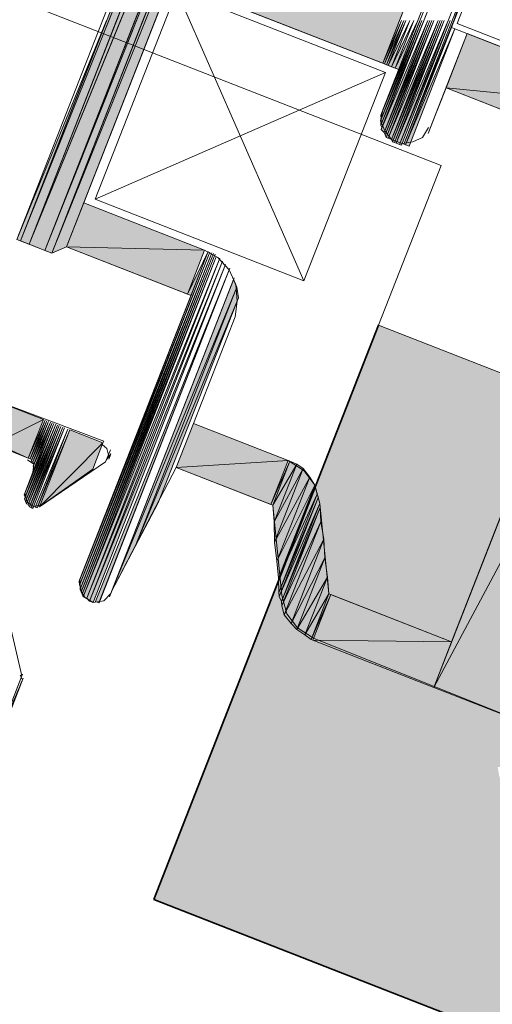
# Model space of a CAD drawing. Header units: millimetres. Extents: x -7374688 to -7372476, y 5958422 to 5960750.
# Tile 34 of 46: x -7373865 to -7373851, y 5960581 to 5960610. Entities that reach past the tile are written whole.
import ezdxf

# ---------------------------------------------------------------- set-up
doc = ezdxf.new("R2010")
doc.units = ezdxf.units.MM
for name, color, linetype, lineweight in [('Импорт в семействах', 7, 'Continuous', 18), ('Окна', 7, 'Continuous', 18), ('Элементы узлов', 7, 'Continuous', 18)]:
    doc.layers.add(name, color=color, linetype=linetype, lineweight=lineweight)

# ---------------------------------------------------------------- blocks, each defined once
blk = doc.blocks.new('ОкноВитражное_Одностворчатое_Агрисовгаз - Окно одностворчатое AGS68 в витраж ПО Л-21477776-Разрез 6-6')
at = {"layer": 'Окна', "true_color": 0x373f43}
h = blk.add_hatch(color=149, dxfattribs=at)
h.paths.add_polyline_path([(-7373815.228, 5960566.519), (-7373808.671, 5960583.282), (-7373854.304, 5960601.132), (-7373860.861, 5960584.369), (-7373817.05, 5960567.231)])
h.paths.add_polyline_path([(-7373849.754, 5960587.52), (-7373849.634, 5960587.827), (-7373849.5, 5960587.716), (-7373849.665, 5960587.588)])
h.paths.add_polyline_path([(-7373849.836, 5960587.611), (-7373850.016, 5960587.803), (-7373849.836, 5960587.965), (-7373849.708, 5960587.827), (-7373849.754, 5960587.75)])
h.paths.add_polyline_path([(-7373850.174, 5960587.803), (-7373850.324, 5960587.932), (-7373850.31, 5960588.21), (-7373849.98, 5960587.978), (-7373850.092, 5960587.877)])
h.paths.add_polyline_path([(-7373850.399, 5960587.831), (-7373850.655, 5960587.932), (-7373850.483, 5960588.218), (-7373850.381, 5960588.178), (-7373850.394, 5960587.932)])
h.paths.add_polyline_path([(-7373850.777, 5960587.92), (-7373850.83, 5960588.236), (-7373850.657, 5960588.227), (-7373850.773, 5960587.932)])
at = {"layer": 'Окна', "lineweight": 35}
for p, q in [((-7373854.304, 5960601.132), (-7373860.861, 5960584.369)), ((-7373860.861, 5960584.369), (-7373815.228, 5960566.519))]:
    blk.add_line(p, q, dxfattribs=at)
at = {"layer": 'Элементы узлов'}
for p, q in [((-7373868.314, 5960611.982), (-7373852.482, 5960605.789)), ((-7373852.482, 5960605.789), (-7373854.304, 5960601.132)), ((-7373854.304, 5960601.132), (-7373808.671, 5960583.282))]:
    blk.add_line(p, q, dxfattribs=at)
blk = doc.blocks.new('Витражная стойка в сборе - Окно для витража_dwg-21250016-Разрез 6-6')
at = {"layer": 'Импорт в семействах'}
for points in [[(-7373863.839, 5960603.235), (-7373851.145, 5960634.784), (-7373863.412, 5960603.422)], [(-7373863.839, 5960603.235), (-7373851.632, 5960634.443), (-7373851.145, 5960634.784), (-7373861.107, 5960610.025)], [(-7373863.839, 5960603.235), (-7373864.044, 5960603.315), (-7373851.632, 5960634.443), (-7373861.183, 5960610.025)], [(-7373864.044, 5960603.315), (-7373851.976, 5960634.165), (-7373851.632, 5960634.443), (-7373861.369, 5960610.025)], [(-7373864.044, 5960603.315), (-7373864.505, 5960603.496), (-7373851.976, 5960634.165), (-7373861.419, 5960610.025)], [(-7373864.505, 5960603.496), (-7373852.857, 5960633.271), (-7373851.976, 5960634.165), (-7373861.838, 5960610.025)], [(-7373864.505, 5960603.496), (-7373864.761, 5960603.596), (-7373852.857, 5960633.271), (-7373861.951, 5960610.025)], [(-7373864.761, 5960603.596), (-7373853.554, 5960632.246), (-7373852.857, 5960633.271), (-7373862.182, 5960610.025)], [(-7373854.18, 5960608.777), (-7373860.012, 5960611.058), (-7373853.56, 5960610.363), (-7373853.692, 5960610.025)], [(-7373864.761, 5960603.596), (-7373864.863, 5960603.636), (-7373862.246, 5960610.025)], [(-7373854.229, 5960607.145), (-7373854.24, 5960607.267), (-7373853.102, 5960610.025)], [(-7373854.238, 5960606.971), (-7373854.229, 5960607.145), (-7373853.043, 5960610.025)], [(-7373854.207, 5960606.9), (-7373854.238, 5960606.971), (-7373852.984, 5960610.025)], [(-7373854.144, 5960606.757), (-7373854.227, 5960606.849), (-7373852.866, 5960610.025)], [(-7373854.129, 5960608.757), (-7373854.18, 5960608.777), (-7373853.633, 5960610.025)], [(-7373854.114, 5960606.686), (-7373854.144, 5960606.757), (-7373852.807, 5960610.025)], [(-7373854.078, 5960608.737), (-7373854.129, 5960608.757), (-7373853.574, 5960610.025)], [(-7373854.082, 5960606.615), (-7373854.114, 5960606.686), (-7373852.748, 5960610.025)], [(-7373854.031, 5960606.595), (-7373854.082, 5960606.615), (-7373852.689, 5960610.025)], [(-7373854.027, 5960608.717), (-7373854.078, 5960608.737), (-7373853.515, 5960610.025)], [(-7373853.928, 5960606.555), (-7373854.031, 5960606.595), (-7373852.571, 5960610.025)], [(-7373853.925, 5960608.677), (-7373854.027, 5960608.717), (-7373853.397, 5960610.025)], [(-7373853.898, 5960606.484), (-7373853.928, 5960606.555), (-7373852.513, 5960610.025)], [(-7373853.822, 5960608.637), (-7373853.925, 5960608.677), (-7373853.279, 5960610.025)], [(-7373853.846, 5960606.464), (-7373853.898, 5960606.484), (-7373852.453, 5960610.025)], [(-7373853.795, 5960606.444), (-7373853.846, 5960606.464), (-7373852.394, 5960610.025)], [(-7373853.72, 5960608.597), (-7373853.822, 5960608.637), (-7373853.161, 5960610.025)], [(-7373853.693, 5960606.404), (-7373853.795, 5960606.444), (-7373852.276, 5960610.025)], [(-7373853.642, 5960606.384), (-7373853.693, 5960606.404), (-7373852.218, 5960610.025)], [(-7373853.519, 5960606.395), (-7373853.57, 5960606.415), (-7373852.099, 5960610.025)], [(-7373853.417, 5960606.355), (-7373853.519, 5960606.395), (-7373852.076, 5960609.783)], [(-7373846.09, 5960607.441), (-7373852.338, 5960608.057), (-7373851.718, 5960609.643)], [(-7373846.711, 5960605.855), (-7373852.338, 5960608.057), (-7373846.09, 5960607.441)], [(-7373852.694, 5960590.558), (-7373846.09, 5960607.441), (-7373844.095, 5960606.661)], [(-7373850.7, 5960589.778), (-7373852.694, 5960590.558), (-7373844.095, 5960606.661)], [(-7373859.382, 5960603.32), (-7373863.412, 5960603.422), (-7373862.912, 5960604.701)], [(-7373859.882, 5960602.041), (-7373863.412, 5960603.422), (-7373859.382, 5960603.32)], [(-7373863.031, 5960593.54), (-7373863.043, 5960593.662), (-7373859.229, 5960603.26)], [(-7373859.78, 5960602.001), (-7373859.882, 5960602.041), (-7373859.28, 5960603.28)], [(-7373863, 5960593.469), (-7373863.031, 5960593.54), (-7373859.177, 5960603.24)], [(-7373862.989, 5960593.346), (-7373863, 5960593.469), (-7373859.126, 5960603.22)], [(-7373862.958, 5960593.275), (-7373862.989, 5960593.346), (-7373859.075, 5960603.2)], [(-7373862.927, 5960593.204), (-7373862.958, 5960593.275), (-7373859.044, 5960603.129)], [(-7373862.824, 5960593.164), (-7373862.927, 5960593.204), (-7373858.942, 5960603.089)], [(-7373862.742, 5960593.073), (-7373862.824, 5960593.164), (-7373858.859, 5960602.998)], [(-7373862.639, 5960593.033), (-7373862.742, 5960593.073), (-7373858.777, 5960602.907)], [(-7373862.466, 5960593.024), (-7373862.568, 5960593.064), (-7373858.644, 5960602.795)], [(-7373862.101, 5960593.353), (-7373858.539, 5960602.46), (-7373858.446, 5960602.246)], [(-7373862.101, 5960593.353), (-7373858.446, 5960602.246), (-7373861.407, 5960594.674)], [(-7373861.407, 5960594.674), (-7373858.446, 5960602.246), (-7373858.392, 5960601.93)], [(-7373861.407, 5960594.674), (-7373858.392, 5960601.93), (-7373860.734, 5960595.944)], [(-7373865.552, 5960597.652), (-7373865.111, 5960598.778), (-7373864.088, 5960598.377)], [(-7373864.528, 5960597.252), (-7373865.552, 5960597.652), (-7373864.088, 5960598.377)], [(-7373864.622, 5960596.109), (-7373864.653, 5960596.18), (-7373863.781, 5960598.257)], [(-7373864.611, 5960595.986), (-7373864.642, 5960596.058), (-7373863.73, 5960598.237)], [(-7373864.579, 5960595.915), (-7373864.611, 5960595.986), (-7373863.679, 5960598.217)], [(-7373864.529, 5960595.895), (-7373864.579, 5960595.915), (-7373863.628, 5960598.198)], [(-7373864.497, 5960595.824), (-7373864.529, 5960595.895), (-7373863.576, 5960598.177)], [(-7373864.477, 5960597.232), (-7373864.528, 5960597.252), (-7373864.037, 5960598.357)], [(-7373864.446, 5960595.804), (-7373864.497, 5960595.824), (-7373863.525, 5960598.157)], [(-7373864.426, 5960597.212), (-7373864.477, 5960597.232), (-7373863.986, 5960598.337)], [(-7373864.395, 5960597.141), (-7373864.446, 5960597.161), (-7373863.935, 5960598.317)], [(-7373864.395, 5960595.784), (-7373864.446, 5960595.804), (-7373863.474, 5960598.137)], [(-7373864.364, 5960597.07), (-7373864.395, 5960597.141), (-7373863.884, 5960598.298)], [(-7373864.353, 5960596.947), (-7373864.384, 5960597.019), (-7373863.832, 5960598.277)], [(-7373864.273, 5960595.795), (-7373864.324, 5960595.815), (-7373863.372, 5960598.097)], [(-7373860.211, 5960596.979), (-7373859.711, 5960598.258), (-7373856.948, 5960597.177)], [(-7373864.201, 5960595.826), (-7373864.253, 5960595.846), (-7373863.321, 5960598.077)], [(-7373864.201, 5960595.826), (-7373863.321, 5960598.077), (-7373862.349, 5960597.697)], [(-7373864.201, 5960595.826), (-7373862.349, 5960597.697), (-7373862.649, 5960596.93)], [(-7373857.449, 5960595.898), (-7373860.211, 5960596.979), (-7373856.948, 5960597.177)], [(-7373857.397, 5960595.878), (-7373857.449, 5960595.898), (-7373856.897, 5960597.157)], [(-7373857.397, 5960595.878), (-7373856.897, 5960597.157), (-7373856.693, 5960597.077)], [(-7373857.353, 5960595.389), (-7373857.397, 5960595.878), (-7373856.693, 5960597.077)], [(-7373857.353, 5960595.389), (-7373856.693, 5960597.077), (-7373856.508, 5960596.946)], [(-7373857.348, 5960594.797), (-7373857.353, 5960595.389), (-7373856.508, 5960596.946)], [(-7373857.348, 5960594.797), (-7373856.508, 5960596.946), (-7373856.312, 5960596.692)], [(-7373857.272, 5960594.237), (-7373857.348, 5960594.797), (-7373856.312, 5960596.692)], [(-7373857.272, 5960594.237), (-7373856.312, 5960596.692), (-7373856.167, 5960596.459)], [(-7373857.228, 5960593.747), (-7373857.272, 5960594.237), (-7373856.167, 5960596.459)], [(-7373857.228, 5960593.747), (-7373856.167, 5960596.459), (-7373856.094, 5960596.194)], [(-7373857.215, 5960593.329), (-7373857.228, 5960593.747), (-7373856.094, 5960596.194)], [(-7373857.203, 5960593.207), (-7373857.215, 5960593.329), (-7373856.063, 5960596.123)], [(-7373857.141, 5960593.064), (-7373857.203, 5960593.207), (-7373856.02, 5960595.929)], [(-7373857.13, 5960592.942), (-7373857.141, 5960593.064), (-7373856.01, 5960595.807)], [(-7373857.13, 5960592.942), (-7373856.01, 5960595.807), (-7373855.996, 5960595.389)], [(-7373857.057, 5960592.677), (-7373857.13, 5960592.942), (-7373855.996, 5960595.389)], [(-7373857.057, 5960592.677), (-7373855.996, 5960595.389), (-7373855.9, 5960594.88)], [(-7373856.861, 5960592.424), (-7373857.057, 5960592.677), (-7373855.9, 5960594.88)], [(-7373856.861, 5960592.424), (-7373855.9, 5960594.88), (-7373855.876, 5960594.339)], [(-7373856.696, 5960592.242), (-7373856.861, 5960592.424), (-7373855.876, 5960594.339)], [(-7373856.696, 5960592.242), (-7373855.876, 5960594.339), (-7373855.8, 5960593.779)], [(-7373856.46, 5960592.09), (-7373856.696, 5960592.242), (-7373855.8, 5960593.779)], [(-7373856.46, 5960592.09), (-7373855.8, 5960593.779), (-7373855.755, 5960593.289)], [(-7373856.276, 5960591.959), (-7373856.46, 5960592.09), (-7373855.755, 5960593.289)], [(-7373856.225, 5960591.939), (-7373856.276, 5960591.959), (-7373855.704, 5960593.269)], [(-7373852.174, 5960591.888), (-7373856.225, 5960591.939), (-7373855.704, 5960593.269)], [(-7373852.694, 5960590.558), (-7373856.225, 5960591.939), (-7373852.174, 5960591.888)]]:
    blk.add_hatch(color=256, dxfattribs=at).paths.add_polyline_path(points)
for p, q in [((-7373863.839, 5960603.235), (-7373851.145, 5960634.784)), ((-7373851.145, 5960634.784), (-7373863.412, 5960603.422)), ((-7373851.145, 5960634.784), (-7373861.107, 5960610.025)), ((-7373864.044, 5960603.315), (-7373851.632, 5960634.443)), ((-7373863.839, 5960603.235), (-7373851.632, 5960634.443)), ((-7373851.632, 5960634.443), (-7373861.369, 5960610.025)), ((-7373851.632, 5960634.443), (-7373861.183, 5960610.025)), ((-7373864.505, 5960603.496), (-7373851.976, 5960634.165)), ((-7373864.044, 5960603.315), (-7373851.976, 5960634.165)), ((-7373851.976, 5960634.165), (-7373861.838, 5960610.025)), ((-7373851.976, 5960634.165), (-7373861.419, 5960610.025)), ((-7373864.761, 5960603.596), (-7373852.857, 5960633.271)), ((-7373864.505, 5960603.496), (-7373852.857, 5960633.271)), ((-7373852.857, 5960633.271), (-7373862.182, 5960610.025)), ((-7373852.857, 5960633.271), (-7373861.951, 5960610.025)), ((-7373864.761, 5960603.596), (-7373853.554, 5960632.246)), ((-7373854.18, 5960608.777), (-7373860.012, 5960611.058)), ((-7373853.56, 5960610.363), (-7373853.692, 5960610.025)), ((-7373864.863, 5960603.636), (-7373862.246, 5960610.025)), ((-7373862.246, 5960610.025), (-7373864.761, 5960603.596)), ((-7373862.182, 5960610.025), (-7373864.761, 5960603.596)), ((-7373861.951, 5960610.025), (-7373864.505, 5960603.496)), ((-7373861.838, 5960610.025), (-7373864.505, 5960603.496)), ((-7373861.419, 5960610.025), (-7373864.044, 5960603.315)), ((-7373861.369, 5960610.025), (-7373864.044, 5960603.315)), ((-7373861.183, 5960610.025), (-7373863.839, 5960603.235)), ((-7373861.107, 5960610.025), (-7373863.839, 5960603.235)), ((-7373854.24, 5960607.267), (-7373853.102, 5960610.025)), ((-7373853.043, 5960610.025), (-7373854.238, 5960606.971)), ((-7373854.238, 5960606.971), (-7373852.984, 5960610.025)), ((-7373853.102, 5960610.025), (-7373854.229, 5960607.145)), ((-7373854.229, 5960607.145), (-7373853.043, 5960610.025)), ((-7373854.227, 5960606.849), (-7373852.866, 5960610.025)), ((-7373852.984, 5960610.025), (-7373854.207, 5960606.9)), ((-7373853.692, 5960610.025), (-7373854.18, 5960608.777)), ((-7373854.18, 5960608.777), (-7373853.633, 5960610.025)), ((-7373852.866, 5960610.025), (-7373854.144, 5960606.757)), ((-7373854.144, 5960606.757), (-7373852.807, 5960610.025)), ((-7373853.633, 5960610.025), (-7373854.129, 5960608.757)), ((-7373854.129, 5960608.757), (-7373853.574, 5960610.025)), ((-7373852.807, 5960610.025), (-7373854.114, 5960606.686)), ((-7373854.114, 5960606.686), (-7373852.748, 5960610.025)), ((-7373852.748, 5960610.025), (-7373854.082, 5960606.615)), ((-7373854.082, 5960606.615), (-7373852.689, 5960610.025)), ((-7373853.574, 5960610.025), (-7373854.078, 5960608.737)), ((-7373854.078, 5960608.737), (-7373853.515, 5960610.025)), ((-7373852.689, 5960610.025), (-7373854.031, 5960606.595)), ((-7373854.031, 5960606.595), (-7373852.571, 5960610.025)), ((-7373853.515, 5960610.025), (-7373854.027, 5960608.717)), ((-7373854.027, 5960608.717), (-7373853.397, 5960610.025)), ((-7373852.571, 5960610.025), (-7373853.928, 5960606.555)), ((-7373853.928, 5960606.555), (-7373852.513, 5960610.025)), ((-7373853.397, 5960610.025), (-7373853.925, 5960608.677)), ((-7373853.925, 5960608.677), (-7373853.279, 5960610.025)), ((-7373852.513, 5960610.025), (-7373853.898, 5960606.484)), ((-7373853.898, 5960606.484), (-7373852.453, 5960610.025)), ((-7373852.453, 5960610.025), (-7373853.846, 5960606.464)), ((-7373853.846, 5960606.464), (-7373852.394, 5960610.025)), ((-7373853.279, 5960610.025), (-7373853.822, 5960608.637)), ((-7373853.822, 5960608.637), (-7373853.161, 5960610.025)), ((-7373852.394, 5960610.025), (-7373853.795, 5960606.444)), ((-7373853.795, 5960606.444), (-7373852.276, 5960610.025)), ((-7373853.161, 5960610.025), (-7373853.72, 5960608.597)), ((-7373852.276, 5960610.025), (-7373853.693, 5960606.404)), ((-7373853.693, 5960606.404), (-7373852.218, 5960610.025)), ((-7373852.218, 5960610.025), (-7373853.642, 5960606.384)), ((-7373853.57, 5960606.415), (-7373852.099, 5960610.025)), ((-7373852.099, 5960610.025), (-7373853.519, 5960606.395)), ((-7373853.519, 5960606.395), (-7373852.076, 5960609.783)), ((-7373852.076, 5960609.783), (-7373853.417, 5960606.355)), ((-7373852.338, 5960608.057), (-7373851.718, 5960609.643)), ((-7373851.718, 5960609.643), (-7373846.09, 5960607.441)), ((-7373854.129, 5960608.757), (-7373854.18, 5960608.777)), ((-7373854.078, 5960608.737), (-7373854.129, 5960608.757)), ((-7373854.027, 5960608.717), (-7373854.078, 5960608.737)), ((-7373853.925, 5960608.677), (-7373854.027, 5960608.717)), ((-7373853.822, 5960608.637), (-7373853.925, 5960608.677)), ((-7373853.72, 5960608.597), (-7373853.822, 5960608.637)), ((-7373846.711, 5960605.855), (-7373852.338, 5960608.057)), ((-7373852.338, 5960608.057), (-7373846.09, 5960607.441)), ((-7373846.09, 5960607.441), (-7373852.338, 5960608.057)), ((-7373852.694, 5960590.558), (-7373846.09, 5960607.441)), ((-7373854.229, 5960607.145), (-7373854.24, 5960607.267)), ((-7373854.238, 5960606.971), (-7373854.229, 5960607.145)), ((-7373854.207, 5960606.9), (-7373854.238, 5960606.971)), ((-7373854.144, 5960606.757), (-7373854.227, 5960606.849)), ((-7373854.114, 5960606.686), (-7373854.144, 5960606.757)), ((-7373854.082, 5960606.615), (-7373854.114, 5960606.686)), ((-7373854.031, 5960606.595), (-7373854.082, 5960606.615)), ((-7373853.928, 5960606.555), (-7373854.031, 5960606.595)), ((-7373853.898, 5960606.484), (-7373853.928, 5960606.555)), ((-7373853.846, 5960606.464), (-7373853.898, 5960606.484)), ((-7373853.795, 5960606.444), (-7373853.846, 5960606.464)), ((-7373853.693, 5960606.404), (-7373853.795, 5960606.444)), ((-7373852.694, 5960590.558), (-7373844.095, 5960606.661)), ((-7373844.095, 5960606.661), (-7373852.694, 5960590.558)), ((-7373853.642, 5960606.384), (-7373853.693, 5960606.404)), ((-7373853.519, 5960606.395), (-7373853.57, 5960606.415)), ((-7373853.417, 5960606.355), (-7373853.519, 5960606.395)), ((-7373863.412, 5960603.422), (-7373862.912, 5960604.701)), ((-7373862.912, 5960604.701), (-7373859.382, 5960603.32)), ((-7373864.761, 5960603.596), (-7373864.863, 5960603.636)), ((-7373864.505, 5960603.496), (-7373864.761, 5960603.596)), ((-7373864.044, 5960603.315), (-7373864.505, 5960603.496)), ((-7373863.839, 5960603.235), (-7373864.044, 5960603.315)), ((-7373863.412, 5960603.422), (-7373863.839, 5960603.235)), ((-7373859.882, 5960602.041), (-7373863.412, 5960603.422)), ((-7373863.412, 5960603.422), (-7373859.382, 5960603.32)), ((-7373859.382, 5960603.32), (-7373863.412, 5960603.422)), ((-7373863.043, 5960593.662), (-7373859.229, 5960603.26)), ((-7373859.229, 5960603.26), (-7373863.031, 5960593.54)), ((-7373859.382, 5960603.32), (-7373859.882, 5960602.041)), ((-7373859.882, 5960602.041), (-7373859.28, 5960603.28)), ((-7373859.28, 5960603.28), (-7373859.78, 5960602.001)), ((-7373863.031, 5960593.54), (-7373859.177, 5960603.24)), ((-7373859.177, 5960603.24), (-7373863, 5960593.469)), ((-7373863, 5960593.469), (-7373859.126, 5960603.22)), ((-7373859.126, 5960603.22), (-7373862.989, 5960593.346)), ((-7373862.989, 5960593.346), (-7373859.075, 5960603.2)), ((-7373859.075, 5960603.2), (-7373862.958, 5960593.275)), ((-7373862.958, 5960593.275), (-7373859.044, 5960603.129)), ((-7373859.044, 5960603.129), (-7373862.927, 5960593.204)), ((-7373862.927, 5960593.204), (-7373858.942, 5960603.089)), ((-7373858.942, 5960603.089), (-7373862.824, 5960593.164)), ((-7373862.824, 5960593.164), (-7373858.859, 5960602.998)), ((-7373858.859, 5960602.998), (-7373862.742, 5960593.073)), ((-7373862.742, 5960593.073), (-7373858.777, 5960602.907)), ((-7373858.777, 5960602.907), (-7373862.639, 5960593.033)), ((-7373862.568, 5960593.064), (-7373858.644, 5960602.795)), ((-7373858.644, 5960602.795), (-7373862.466, 5960593.024)), ((-7373862.101, 5960593.353), (-7373858.539, 5960602.46)), ((-7373858.539, 5960602.46), (-7373858.446, 5960602.246)), ((-7373862.101, 5960593.353), (-7373858.446, 5960602.246)), ((-7373858.446, 5960602.246), (-7373862.101, 5960593.353)), ((-7373858.446, 5960602.246), (-7373861.407, 5960594.674)), ((-7373861.407, 5960594.674), (-7373858.446, 5960602.246)), ((-7373858.446, 5960602.246), (-7373858.392, 5960601.93)), ((-7373861.407, 5960594.674), (-7373858.392, 5960601.93)), ((-7373858.392, 5960601.93), (-7373861.407, 5960594.674)), ((-7373858.392, 5960601.93), (-7373860.734, 5960595.944)), ((-7373859.78, 5960602.001), (-7373859.882, 5960602.041)), ((-7373865.111, 5960598.778), (-7373864.088, 5960598.377)), ((-7373865.552, 5960597.652), (-7373864.088, 5960598.377)), ((-7373864.088, 5960598.377), (-7373865.552, 5960597.652)), ((-7373864.088, 5960598.377), (-7373864.528, 5960597.252)), ((-7373864.653, 5960596.18), (-7373863.781, 5960598.257)), ((-7373864.642, 5960596.058), (-7373863.73, 5960598.237)), ((-7373863.781, 5960598.257), (-7373864.622, 5960596.109)), ((-7373863.73, 5960598.237), (-7373864.611, 5960595.986)), ((-7373864.611, 5960595.986), (-7373863.679, 5960598.217)), ((-7373863.679, 5960598.217), (-7373864.579, 5960595.915)), ((-7373864.579, 5960595.915), (-7373863.628, 5960598.198)), ((-7373863.628, 5960598.198), (-7373864.529, 5960595.895)), ((-7373864.529, 5960595.895), (-7373863.576, 5960598.177)), ((-7373864.528, 5960597.252), (-7373864.037, 5960598.357)), ((-7373863.576, 5960598.177), (-7373864.497, 5960595.824)), ((-7373864.497, 5960595.824), (-7373863.525, 5960598.157)), ((-7373864.037, 5960598.357), (-7373864.477, 5960597.232)), ((-7373864.477, 5960597.232), (-7373863.986, 5960598.337)), ((-7373864.446, 5960597.161), (-7373863.935, 5960598.317)), ((-7373863.525, 5960598.157), (-7373864.446, 5960595.804)), ((-7373864.446, 5960595.804), (-7373863.474, 5960598.137)), ((-7373863.986, 5960598.337), (-7373864.426, 5960597.212)), ((-7373863.935, 5960598.317), (-7373864.395, 5960597.141)), ((-7373864.395, 5960597.141), (-7373863.884, 5960598.298)), ((-7373863.474, 5960598.137), (-7373864.395, 5960595.784)), ((-7373864.384, 5960597.019), (-7373863.832, 5960598.277)), ((-7373863.884, 5960598.298), (-7373864.364, 5960597.07)), ((-7373863.832, 5960598.277), (-7373864.353, 5960596.947)), ((-7373864.324, 5960595.815), (-7373863.372, 5960598.097)), ((-7373863.372, 5960598.097), (-7373864.273, 5960595.795)), ((-7373860.211, 5960596.979), (-7373859.711, 5960598.258)), ((-7373859.711, 5960598.258), (-7373856.948, 5960597.177)), ((-7373864.253, 5960595.846), (-7373863.321, 5960598.077)), ((-7373863.321, 5960598.077), (-7373864.201, 5960595.826)), ((-7373864.201, 5960595.826), (-7373863.321, 5960598.077)), ((-7373863.321, 5960598.077), (-7373862.349, 5960597.697)), ((-7373864.528, 5960597.252), (-7373865.552, 5960597.652)), ((-7373864.201, 5960595.826), (-7373862.349, 5960597.697)), ((-7373862.349, 5960597.697), (-7373864.201, 5960595.826)), ((-7373862.349, 5960597.697), (-7373862.649, 5960596.93)), ((-7373864.477, 5960597.232), (-7373864.528, 5960597.252)), ((-7373864.426, 5960597.212), (-7373864.477, 5960597.232)), ((-7373864.395, 5960597.141), (-7373864.446, 5960597.161)), ((-7373864.364, 5960597.07), (-7373864.395, 5960597.141)), ((-7373864.353, 5960596.947), (-7373864.384, 5960597.019)), ((-7373860.211, 5960596.979), (-7373856.948, 5960597.177)), ((-7373856.948, 5960597.177), (-7373860.211, 5960596.979)), ((-7373857.449, 5960595.898), (-7373860.211, 5960596.979)), ((-7373856.948, 5960597.177), (-7373857.449, 5960595.898)), ((-7373857.449, 5960595.898), (-7373856.897, 5960597.157)), ((-7373856.897, 5960597.157), (-7373857.397, 5960595.878)), ((-7373857.397, 5960595.878), (-7373856.897, 5960597.157)), ((-7373857.397, 5960595.878), (-7373856.693, 5960597.077)), ((-7373856.693, 5960597.077), (-7373857.397, 5960595.878)), ((-7373856.693, 5960597.077), (-7373857.353, 5960595.389)), ((-7373857.353, 5960595.389), (-7373856.693, 5960597.077)), ((-7373857.353, 5960595.389), (-7373856.508, 5960596.946)), ((-7373856.508, 5960596.946), (-7373857.353, 5960595.389)), ((-7373856.508, 5960596.946), (-7373857.348, 5960594.797)), ((-7373857.348, 5960594.797), (-7373856.508, 5960596.946)), ((-7373856.897, 5960597.157), (-7373856.693, 5960597.077)), ((-7373856.693, 5960597.077), (-7373856.508, 5960596.946)), ((-7373856.508, 5960596.946), (-7373856.312, 5960596.692)), ((-7373862.649, 5960596.93), (-7373864.201, 5960595.826)), ((-7373857.348, 5960594.797), (-7373856.312, 5960596.692)), ((-7373856.312, 5960596.692), (-7373857.348, 5960594.797)), ((-7373856.312, 5960596.692), (-7373857.272, 5960594.237)), ((-7373857.272, 5960594.237), (-7373856.312, 5960596.692)), ((-7373856.312, 5960596.692), (-7373856.167, 5960596.459)), ((-7373857.272, 5960594.237), (-7373856.167, 5960596.459)), ((-7373856.167, 5960596.459), (-7373857.272, 5960594.237)), ((-7373856.167, 5960596.459), (-7373857.228, 5960593.747)), ((-7373857.228, 5960593.747), (-7373856.167, 5960596.459)), ((-7373856.167, 5960596.459), (-7373856.094, 5960596.194)), ((-7373864.622, 5960596.109), (-7373864.653, 5960596.18)), ((-7373857.228, 5960593.747), (-7373856.094, 5960596.194)), ((-7373856.094, 5960596.194), (-7373857.228, 5960593.747)), ((-7373856.094, 5960596.194), (-7373857.215, 5960593.329)), ((-7373857.215, 5960593.329), (-7373856.063, 5960596.123)), ((-7373856.063, 5960596.123), (-7373857.203, 5960593.207)), ((-7373864.611, 5960595.986), (-7373864.642, 5960596.058)), ((-7373864.579, 5960595.915), (-7373864.611, 5960595.986)), ((-7373864.529, 5960595.895), (-7373864.579, 5960595.915)), ((-7373864.497, 5960595.824), (-7373864.529, 5960595.895)), ((-7373864.446, 5960595.804), (-7373864.497, 5960595.824)), ((-7373864.395, 5960595.784), (-7373864.446, 5960595.804)), ((-7373864.273, 5960595.795), (-7373864.324, 5960595.815)), ((-7373864.201, 5960595.826), (-7373864.253, 5960595.846)), ((-7373860.734, 5960595.944), (-7373861.407, 5960594.674)), ((-7373857.397, 5960595.878), (-7373857.449, 5960595.898)), ((-7373857.353, 5960595.389), (-7373857.397, 5960595.878)), ((-7373857.203, 5960593.207), (-7373856.02, 5960595.929)), ((-7373856.02, 5960595.929), (-7373857.141, 5960593.064)), ((-7373857.141, 5960593.064), (-7373856.01, 5960595.807)), ((-7373856.01, 5960595.807), (-7373857.13, 5960592.942)), ((-7373857.13, 5960592.942), (-7373856.01, 5960595.807)), ((-7373856.01, 5960595.807), (-7373855.996, 5960595.389)), ((-7373857.348, 5960594.797), (-7373857.353, 5960595.389)), ((-7373857.13, 5960592.942), (-7373855.996, 5960595.389)), ((-7373855.996, 5960595.389), (-7373857.13, 5960592.942)), ((-7373855.996, 5960595.389), (-7373857.057, 5960592.677)), ((-7373857.057, 5960592.677), (-7373855.996, 5960595.389)), ((-7373855.996, 5960595.389), (-7373855.9, 5960594.88)), ((-7373861.407, 5960594.674), (-7373862.101, 5960593.353)), ((-7373857.272, 5960594.237), (-7373857.348, 5960594.797)), ((-7373857.057, 5960592.677), (-7373855.9, 5960594.88)), ((-7373855.9, 5960594.88), (-7373857.057, 5960592.677)), ((-7373855.9, 5960594.88), (-7373856.861, 5960592.424)), ((-7373856.861, 5960592.424), (-7373855.9, 5960594.88)), ((-7373855.9, 5960594.88), (-7373855.876, 5960594.339)), ((-7373857.228, 5960593.747), (-7373857.272, 5960594.237)), ((-7373856.861, 5960592.424), (-7373855.876, 5960594.339)), ((-7373855.876, 5960594.339), (-7373856.861, 5960592.424)), ((-7373855.876, 5960594.339), (-7373856.696, 5960592.242)), ((-7373856.696, 5960592.242), (-7373855.876, 5960594.339)), ((-7373855.876, 5960594.339), (-7373855.8, 5960593.779)), ((-7373856.696, 5960592.242), (-7373855.8, 5960593.779)), ((-7373855.8, 5960593.779), (-7373856.696, 5960592.242)), ((-7373855.8, 5960593.779), (-7373856.46, 5960592.09)), ((-7373856.46, 5960592.09), (-7373855.8, 5960593.779)), ((-7373855.8, 5960593.779), (-7373855.755, 5960593.289)), ((-7373863.031, 5960593.54), (-7373863.043, 5960593.662)), ((-7373863, 5960593.469), (-7373863.031, 5960593.54)), ((-7373857.215, 5960593.329), (-7373857.228, 5960593.747)), ((-7373862.989, 5960593.346), (-7373863, 5960593.469)), ((-7373862.958, 5960593.275), (-7373862.989, 5960593.346)), ((-7373862.927, 5960593.204), (-7373862.958, 5960593.275)), ((-7373862.824, 5960593.164), (-7373862.927, 5960593.204)), ((-7373857.203, 5960593.207), (-7373857.215, 5960593.329)), ((-7373857.141, 5960593.064), (-7373857.203, 5960593.207)), ((-7373856.46, 5960592.09), (-7373855.755, 5960593.289)), ((-7373855.755, 5960593.289), (-7373856.46, 5960592.09)), ((-7373855.755, 5960593.289), (-7373856.276, 5960591.959)), ((-7373856.276, 5960591.959), (-7373855.704, 5960593.269)), ((-7373855.704, 5960593.269), (-7373856.225, 5960591.939)), ((-7373856.225, 5960591.939), (-7373855.704, 5960593.269)), ((-7373855.704, 5960593.269), (-7373852.174, 5960591.888)), ((-7373862.742, 5960593.073), (-7373862.824, 5960593.164)), ((-7373862.639, 5960593.033), (-7373862.742, 5960593.073)), ((-7373862.466, 5960593.024), (-7373862.568, 5960593.064)), ((-7373857.13, 5960592.942), (-7373857.141, 5960593.064)), ((-7373857.057, 5960592.677), (-7373857.13, 5960592.942)), ((-7373856.861, 5960592.424), (-7373857.057, 5960592.677)), ((-7373856.696, 5960592.242), (-7373856.861, 5960592.424)), ((-7373856.46, 5960592.09), (-7373856.696, 5960592.242)), ((-7373856.276, 5960591.959), (-7373856.46, 5960592.09)), ((-7373856.225, 5960591.939), (-7373856.276, 5960591.959)), ((-7373852.694, 5960590.558), (-7373856.225, 5960591.939)), ((-7373856.225, 5960591.939), (-7373852.174, 5960591.888)), ((-7373852.174, 5960591.888), (-7373856.225, 5960591.939)), ((-7373852.174, 5960591.888), (-7373852.694, 5960590.558)), ((-7373850.7, 5960589.778), (-7373852.694, 5960590.558))]:
    blk.add_line(p, q, dxfattribs=at)
at = {"layer": 'Импорт в семействах', "color": 9, "true_color": 0xc0c0c0}
for p, q in [((-7373856.488, 5960602.424), (-7373860.195, 5960610.894)), ((-7373854.107, 5960608.512), (-7373862.576, 5960604.806))]:
    blk.add_line(p, q, dxfattribs=at)
at = {"layer": 'Импорт в семействах', "flags": 128}
for points in [[(-7373854.116, 5960631.109), (-7373864.863, 5960603.636), (-7373863.839, 5960603.235), (-7373863.412, 5960603.422), (-7373859.78, 5960602.001), (-7373863.023, 5960593.713), (-7373863.02, 5960593.417), (-7373862.875, 5960593.184), (-7373862.639, 5960593.033), (-7373862.324, 5960593.086), (-7373862.121, 5960593.302), (-7373858.539, 5960602.46), (-7373858.519, 5960602.511), (-7373862.141, 5960593.251), (-7373862.101, 5960593.353), (-7373858.539, 5960602.46), (-7373862.161, 5960593.2), (-7373858.519, 5960602.511), (-7373862.161, 5960593.2), (-7373862.141, 5960593.251), (-7373858.519, 5960602.511), (-7373862.161, 5960593.2)], [(-7373851.769, 5960611.019), (-7373852.178, 5960609.823), (-7373842.816, 5960606.16), (-7373841.924, 5960605.575), (-7373839.468, 5960604.615), (-7373839.252, 5960604.412), (-7373839.179, 5960604.148), (-7373839.33, 5960603.912), (-7373840.231, 5960602.967), (-7373842.882, 5960602.824), (-7373843.016, 5960602.935), (-7373843.027, 5960603.057), (-7373842.927, 5960603.313), (-7373842.99, 5960603.456), (-7373843.919, 5960604.999), (-7373844.32, 5960605.333), (-7373844.584, 5960605.259), (-7373844.716, 5960605.075), (-7373844.642, 5960604.81), (-7373846.103, 5960601.075), (-7373846.081, 5960600.831), (-7373845.896, 5960600.699), (-7373845.66, 5960600.548), (-7373843.765, 5960600.869)], [(-7373852.799, 5960606.88), (-7373852.338, 5960608.057), (-7373846.711, 5960605.855), (-7373852.174, 5960591.888), (-7373855.755, 5960593.289), (-7373856.02, 5960595.929), (-7373856.167, 5960596.459), (-7373856.477, 5960596.875), (-7373856.948, 5960597.177), (-7373859.711, 5960598.258), (-7373858.49, 5960601.379), (-7373858.432, 5960601.828), (-7373858.477, 5960602.317), (-7373858.664, 5960602.744), (-7373858.993, 5960603.109), (-7373859.382, 5960603.32), (-7373862.912, 5960604.701), (-7373860.37, 5960611.199), (-7373853.72, 5960608.597), (-7373854.18, 5960607.42), (-7373854.249, 5960607.093), (-7373854.124, 5960606.809), (-7373853.928, 5960606.555), (-7373853.622, 5960606.435), (-7373853.306, 5960606.489), (-7373853.021, 5960606.613), (-7373852.85, 5960606.9)], [(-7373853.57, 5960606.415), (-7373851.669, 5960611.275), (-7373853.57, 5960606.415), (-7373851.669, 5960611.275), (-7373853.57, 5960606.415), (-7373851.718, 5960610.999), (-7373853.519, 5960606.395), (-7373851.678, 5960611.102), (-7373851.718, 5960610.999), (-7373853.519, 5960606.395)], [(-7373866.217, 5960599.269), (-7373866.237, 5960599.218), (-7373862.329, 5960597.748), (-7373862.369, 5960597.646), (-7373862.235, 5960597.535), (-7373862.193, 5960597.341), (-7373862.253, 5960597.188), (-7373862.273, 5960597.137), (-7373864.201, 5960595.826), (-7373864.181, 5960595.877), (-7373864.375, 5960595.835), (-7373864.559, 5960595.966), (-7373864.633, 5960596.231), (-7373863.832, 5960598.277), (-7373864.653, 5960596.18), (-7373864.633, 5960596.231), (-7373863.832, 5960598.277), (-7373864.633, 5960596.231)], [(-7373865.242, 5960593.166), (-7373864.715, 5960590.895), (-7373864.766, 5960590.915), (-7373864.703, 5960590.773), (-7373864.723, 5960590.721), (-7373865.324, 5960589.187)], [(-7373864.508, 5960597.303), (-7373864.528, 5960597.252), (-7373865.532, 5960597.703), (-7373865.572, 5960597.601), (-7373865.847, 5960597.65), (-7373865.367, 5960598.878), (-7373865.867, 5960597.599)], [(-7373864.373, 5960596.896), (-7373863.832, 5960598.277), (-7373864.373, 5960596.896), (-7373864.393, 5960596.845), (-7373863.832, 5960598.277), (-7373864.353, 5960596.947), (-7373863.832, 5960598.277), (-7373864.353, 5960596.947)], [(-7373864.353, 5960596.947), (-7373863.832, 5960598.277), (-7373864.373, 5960596.896)], [(-7373862.273, 5960597.137), (-7373862.153, 5960597.444), (-7373862.273, 5960597.137), (-7373862.133, 5960597.495), (-7373862.153, 5960597.444), (-7373862.273, 5960597.137), (-7373862.153, 5960597.444), (-7373862.253, 5960597.188), (-7373862.273, 5960597.137), (-7373862.153, 5960597.444), (-7373862.273, 5960597.137), (-7373862.153, 5960597.444), (-7373862.253, 5960597.188), (-7373862.153, 5960597.444), (-7373862.253, 5960597.188), (-7373862.122, 5960597.372), (-7373862.182, 5960597.219), (-7373862.122, 5960597.372), (-7373862.182, 5960597.219), (-7373862.142, 5960597.321), (-7373862.162, 5960597.27), (-7373862.142, 5960597.321), (-7373862.162, 5960597.27), (-7373862.182, 5960597.219), (-7373862.122, 5960597.372), (-7373862.142, 5960597.321), (-7373862.182, 5960597.219)], [(-7373864.633, 5960596.231), (-7373864.393, 5960596.845), (-7373864.364, 5960597.07), (-7373864.548, 5960597.201)], [(-7373862.101, 5960593.353), (-7373860.211, 5960596.979), (-7373857.397, 5960595.878), (-7373857.132, 5960593.238), (-7373856.985, 5960592.709), (-7373856.676, 5960592.293), (-7373856.205, 5960591.99), (-7373849.421, 5960589.278)], [(-7373865.475, 5960588.951), (-7373864.715, 5960590.895), (-7373865.455, 5960589.002)], [(-7373865.475, 5960588.951), (-7373864.695, 5960590.946), (-7373864.715, 5960590.895), (-7373865.475, 5960588.951), (-7373864.715, 5960590.895), (-7373865.435, 5960589.053)], [(-7373865.455, 5960589.002), (-7373864.715, 5960590.895), (-7373865.455, 5960589.002), (-7373864.715, 5960590.895), (-7373865.435, 5960589.053), (-7373864.715, 5960590.895), (-7373865.435, 5960589.053), (-7373864.703, 5960590.773), (-7373865.364, 5960589.084), (-7373864.683, 5960590.824), (-7373864.703, 5960590.773), (-7373865.364, 5960589.084), (-7373864.703, 5960590.773), (-7373865.344, 5960589.135)], [(-7373865.364, 5960589.084), (-7373864.703, 5960590.773), (-7373865.364, 5960589.084), (-7373864.723, 5960590.721), (-7373865.324, 5960589.187)], [(-7373865.344, 5960589.135), (-7373864.703, 5960590.773), (-7373864.723, 5960590.721), (-7373865.344, 5960589.135)]]:
    blk.add_lwpolyline(points, dxfattribs=at)
for points in [[(-7373848.281, 5960608.475), (-7373847.901, 5960609.447), (-7373846.008, 5960608.707), (-7373846.388, 5960607.735), (-7373822.445, 5960598.369), (-7373820.604, 5960603.075), (-7373816.46, 5960601.454), (-7373813.598, 5960608.77), (-7373847.313, 5960621.959), (-7373852.016, 5960609.936)], [(-7373854.18, 5960607.42), (-7373852.379, 5960612.025), (-7373854.24, 5960607.267), (-7373854.18, 5960607.42), (-7373852.379, 5960612.025)], [(-7373854.229, 5960607.145), (-7373852.328, 5960612.005), (-7373854.229, 5960607.145), (-7373852.328, 5960612.005)], [(-7373854.207, 5960606.9), (-7373852.225, 5960611.965), (-7373854.227, 5960606.849), (-7373854.207, 5960606.9), (-7373852.225, 5960611.965)], [(-7373854.18, 5960608.777), (-7373853.06, 5960611.642), (-7373854.18, 5960608.777), (-7373853.06, 5960611.642)], [(-7373853.693, 5960606.404), (-7373851.691, 5960611.52), (-7373853.693, 5960606.404), (-7373851.691, 5960611.52)], [(-7373856.488, 5960602.424), (-7373854.107, 5960608.512), (-7373860.195, 5960610.894), (-7373862.576, 5960604.806)], [(-7373852.859, 5960606.726), (-7373851.718, 5960609.643), (-7373852.799, 5960606.88), (-7373852.859, 5960606.726), (-7373851.718, 5960609.643)], [(-7373863.023, 5960593.713), (-7373859.28, 5960603.28), (-7373863.043, 5960593.662), (-7373863.023, 5960593.713), (-7373859.28, 5960603.28)], [(-7373862.958, 5960593.275), (-7373859.075, 5960603.2), (-7373862.958, 5960593.275), (-7373859.075, 5960603.2)], [(-7373862.742, 5960593.073), (-7373858.859, 5960602.998), (-7373862.742, 5960593.073), (-7373858.859, 5960602.998)], [(-7373862.466, 5960593.024), (-7373858.664, 5960602.744), (-7373862.446, 5960593.075), (-7373862.466, 5960593.024), (-7373858.644, 5960602.795), (-7373858.664, 5960602.744)], [(-7373864.622, 5960596.109), (-7373863.781, 5960598.257), (-7373864.642, 5960596.058), (-7373864.622, 5960596.109), (-7373863.781, 5960598.257)], [(-7373864.426, 5960597.212), (-7373863.986, 5960598.337), (-7373864.446, 5960597.161), (-7373864.426, 5960597.212), (-7373863.986, 5960598.337)], [(-7373864.364, 5960597.07), (-7373863.884, 5960598.298), (-7373864.384, 5960597.019), (-7373864.364, 5960597.07), (-7373863.884, 5960598.298)], [(-7373864.273, 5960595.795), (-7373863.372, 5960598.097), (-7373864.253, 5960595.846), (-7373864.273, 5960595.795), (-7373863.372, 5960598.097)]]:
    blk.add_lwpolyline(points, close=True, dxfattribs=at)
blk = doc.blocks.new('Витражная стойка в сборе - Витражная стойка в сборе-21069598-Разрез 6-6')
blk.add_blockref('Витражная стойка в сборе - Окно для витража_dwg-21250016-Разрез 6-6', (0, 0))

msp = doc.modelspace()

# ---------------------------------------------------------------- block references
at = {"layer": 'Окна'}
msp.add_blockref('ОкноВитражное_Одностворчатое_Агрисовгаз - Окно одностворчатое AGS68 в витраж ПО Л-21477776-Разрез 6-6', (0, 0), dxfattribs=at)
at = {"layer": 'Элементы узлов'}
msp.add_blockref('Витражная стойка в сборе - Витражная стойка в сборе-21069598-Разрез 6-6', (0, 0), dxfattribs=at)

doc.saveas('drawing.dxf')
